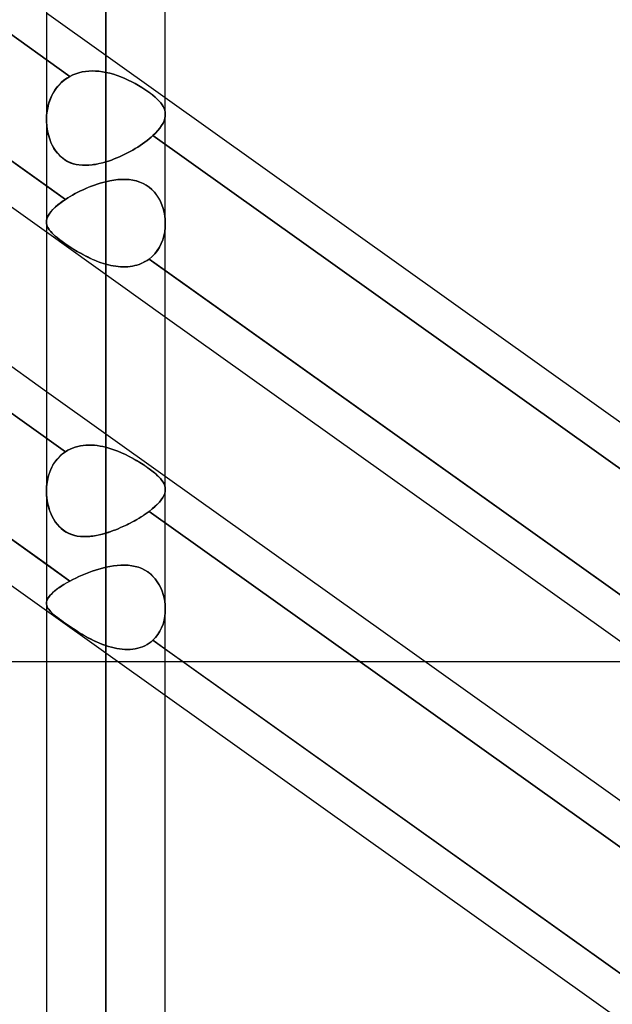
# Model space of a CAD drawing. Header units: millimetres. Extents: x -120 to 100, y -270 to 270.
# Tile 45 of 79: x -40 to -30, y 58 to 74. Entities that reach past the tile are written whole.
import ezdxf

# ---------------------------------------------------------------- set-up
doc = ezdxf.new("R2010")
doc.units = ezdxf.units.MM
doc.layers.add('MAIN-1', color=7, linetype='Continuous')
doc.layers.add('MAIN-2', color=7, linetype='Continuous')

msp = doc.modelspace()

# ---------------------------------------------------------------- linework, layer by layer
at = {"layer": 'MAIN-1'}
for p, q in [((-38.489, 146.091), (-38.489, 0)), ((-39.496, 145.38), (-39.496, 0)), ((-37.481, 0), (-37.481, 145.425)), ((-39.496, 71.531), (-46.978, 76.861)), ((-39.496, 70.744), (-46.978, 76.074)), ((-39.496, 68.044), (-46.978, 73.373)), ((-29.496, 67.331), (-37.481, 73.02)), ((-39.496, 65.12), (-47.481, 70.808)), ((-29.496, 64.407), (-37.481, 70.096)), ((-39.496, 64.333), (-47.481, 70.021)), ((-29.496, 63.62), (-37.481, 69.309)), ((-29.496, 60.92), (-37.481, 66.608)), ((-29.496, 57.996), (-37.481, 63.684)), ((-47.481, 63.472), (-39.496, 63.472)), ((-33.08, 63.472), (-29.496, 63.472)), ((-29.496, 57.209), (-37.481, 62.897))]:
    msp.add_line(p, q, dxfattribs=at)
at = {"layer": 'MAIN-2'}
for p, q in [((-38.489, 0), (-38.489, 146.091)), ((-38.489, 144.71), (-38.489, 0)), ((-38.489, 0), (-38.489, 144.71)), ((-38.489, 73.454), (-38.489, 98.13)), ((-38.489, 96.115), (-38.489, 71.938)), ((-47.698, 79.512), (-39.099, 73.386)), ((-39.099, 73.386), (-47.698, 79.512)), ((-47.758, 77.417), (-39.175, 71.302)), ((-37.481, 73.02), (-39.496, 74.455)), ((-39.05, 73.41), (-39.099, 73.386)), ((-39.099, 73.386), (-39.05, 73.41)), ((-38.999, 73.43), (-39.05, 73.41)), ((-39.05, 73.41), (-38.999, 73.43)), ((-38.946, 73.447), (-38.999, 73.43)), ((-38.999, 73.43), (-38.946, 73.447)), ((-38.891, 73.46), (-38.946, 73.447)), ((-38.946, 73.447), (-38.891, 73.46)), ((-38.836, 73.469), (-38.891, 73.46)), ((-38.891, 73.46), (-38.836, 73.469)), ((-38.779, 73.475), (-38.836, 73.469)), ((-38.836, 73.469), (-38.779, 73.475)), ((-38.722, 73.477), (-38.779, 73.475)), ((-38.779, 73.475), (-38.722, 73.477)), ((-38.664, 73.476), (-38.722, 73.477)), ((-38.722, 73.477), (-38.664, 73.476)), ((-38.606, 73.471), (-38.664, 73.476)), ((-38.664, 73.476), (-38.606, 73.471)), ((-38.547, 73.464), (-38.606, 73.471)), ((-38.606, 73.471), (-38.547, 73.464)), ((-38.489, 73.454), (-38.547, 73.464)), ((-38.547, 73.464), (-38.489, 73.454)), ((-38.424, 73.439), (-38.489, 73.454)), ((-38.489, 73.454), (-38.424, 73.439)), ((-38.36, 73.421), (-38.424, 73.439)), ((-38.424, 73.439), (-38.36, 73.421)), ((-38.296, 73.401), (-38.36, 73.421)), ((-38.36, 73.421), (-38.296, 73.401)), ((-38.233, 73.377), (-38.296, 73.401)), ((-38.296, 73.401), (-38.233, 73.377)), ((-39.287, 73.237), (-39.326, 73.191)), ((-39.313, 73.207), (-39.277, 73.249)), ((-39.245, 73.28), (-39.287, 73.237)), ((-39.277, 73.249), (-39.237, 73.288)), ((-39.2, 73.319), (-39.245, 73.28)), ((-39.237, 73.288), (-39.194, 73.324)), ((-39.151, 73.355), (-39.2, 73.319)), ((-39.194, 73.324), (-39.148, 73.357)), ((-39.099, 73.386), (-39.151, 73.355)), ((-39.148, 73.357), (-39.099, 73.386)), ((-38.17, 73.352), (-38.233, 73.377)), ((-38.233, 73.377), (-38.17, 73.352)), ((-38.109, 73.324), (-38.17, 73.352)), ((-38.17, 73.352), (-38.109, 73.324)), ((-38.049, 73.295), (-38.109, 73.324)), ((-38.109, 73.324), (-38.049, 73.295)), ((-37.99, 73.264), (-38.049, 73.295)), ((-38.049, 73.295), (-37.99, 73.264)), ((-37.934, 73.232), (-37.99, 73.264)), ((-37.99, 73.264), (-37.934, 73.232)), ((-37.879, 73.199), (-37.934, 73.232)), ((-37.934, 73.232), (-37.88, 73.199)), ((-47.758, 73.143), (-39.175, 67.028)), ((-39.175, 67.028), (-47.758, 73.143)), ((-39.428, 73.01), (-39.405, 73.062)), ((-39.392, 73.088), (-39.419, 73.033)), ((-39.405, 73.062), (-39.378, 73.113)), ((-39.361, 73.141), (-39.392, 73.088)), ((-39.378, 73.113), (-39.347, 73.161)), ((-39.326, 73.191), (-39.361, 73.141)), ((-39.347, 73.161), (-39.313, 73.207)), ((-37.88, 73.199), (-37.828, 73.166)), ((-37.827, 73.166), (-37.879, 73.199)), ((-37.828, 73.166), (-37.778, 73.132)), ((-37.778, 73.132), (-37.827, 73.166)), ((-37.732, 73.098), (-37.778, 73.132)), ((-37.778, 73.132), (-37.733, 73.099)), ((-37.733, 73.099), (-37.691, 73.066)), ((-37.69, 73.065), (-37.732, 73.098)), ((-37.691, 73.066), (-37.652, 73.033)), ((-37.652, 73.033), (-37.69, 73.065)), ((-39.478, 72.843), (-39.465, 72.9)), ((-39.46, 72.916), (-39.475, 72.855)), ((-39.465, 72.9), (-39.448, 72.956)), ((-39.441, 72.975), (-39.46, 72.916)), ((-39.448, 72.956), (-39.428, 73.01)), ((-39.419, 73.033), (-39.441, 72.975)), ((-37.617, 73), (-37.652, 73.033)), ((-37.652, 73.033), (-37.617, 73)), ((-37.586, 72.968), (-37.617, 73)), ((-37.617, 73), (-37.586, 72.968)), ((-37.559, 72.936), (-37.586, 72.968)), ((-37.586, 72.968), (-37.559, 72.936)), ((-37.536, 72.905), (-37.559, 72.936)), ((-37.559, 72.936), (-37.536, 72.905)), ((-37.517, 72.873), (-37.536, 72.905)), ((-37.536, 72.905), (-37.518, 72.873)), ((-39.493, 72.731), (-39.496, 72.669)), ((-39.496, 72.669), (-39.493, 72.727)), ((-39.486, 72.794), (-39.493, 72.731)), ((-39.493, 72.727), (-39.487, 72.785)), ((-39.487, 72.785), (-39.478, 72.843)), ((-39.475, 72.855), (-39.486, 72.794)), ((-37.518, 72.873), (-37.503, 72.842)), ((-37.502, 72.842), (-37.517, 72.873)), ((-37.503, 72.842), (-37.492, 72.811)), ((-37.491, 72.811), (-37.502, 72.842)), ((-37.492, 72.811), (-37.484, 72.779)), ((-37.484, 72.779), (-37.491, 72.811)), ((-37.481, 72.747), (-37.484, 72.779)), ((-37.484, 72.779), (-37.481, 72.747)), ((-37.483, 72.71), (-37.481, 72.747)), ((-37.481, 72.747), (-37.483, 72.71)), ((-39.496, 72.614), (-39.496, 72.669)), ((-39.496, 72.669), (-39.495, 72.608)), ((-39.492, 72.56), (-39.496, 72.614)), ((-39.495, 72.608), (-39.491, 72.549)), ((-39.486, 72.507), (-39.492, 72.56)), ((-37.543, 72.552), (-37.52, 72.593)), ((-37.52, 72.593), (-37.543, 72.552)), ((-37.52, 72.593), (-37.502, 72.633)), ((-37.502, 72.633), (-37.52, 72.593)), ((-37.502, 72.633), (-37.49, 72.672)), ((-37.49, 72.672), (-37.502, 72.633)), ((-37.49, 72.672), (-37.483, 72.71)), ((-37.483, 72.71), (-37.49, 72.672)), ((-39.491, 72.549), (-39.484, 72.49)), ((-39.478, 72.454), (-39.486, 72.507)), ((-39.484, 72.49), (-39.473, 72.432)), ((-39.466, 72.403), (-39.478, 72.454)), ((-39.473, 72.432), (-39.459, 72.376)), ((-39.452, 72.353), (-39.466, 72.403)), ((-37.646, 72.426), (-37.691, 72.382)), ((-37.691, 72.382), (-37.646, 72.425)), ((-37.646, 72.425), (-37.606, 72.469)), ((-37.606, 72.469), (-37.646, 72.426)), ((-37.606, 72.469), (-37.572, 72.511)), ((-37.572, 72.511), (-37.606, 72.469)), ((-37.572, 72.511), (-37.543, 72.552)), ((-37.543, 72.552), (-37.572, 72.511)), ((-39.459, 72.376), (-39.442, 72.321)), ((-39.436, 72.304), (-39.452, 72.353)), ((-39.442, 72.321), (-39.421, 72.267)), ((-39.416, 72.256), (-39.436, 72.304)), ((-39.421, 72.267), (-39.397, 72.216)), ((-39.394, 72.21), (-39.416, 72.256)), ((-37.907, 72.215), (-37.867, 72.242)), ((-37.866, 72.243), (-37.906, 72.215)), ((-37.867, 72.242), (-37.828, 72.27)), ((-37.828, 72.27), (-37.866, 72.243)), ((-37.791, 72.298), (-37.828, 72.27)), ((-37.828, 72.27), (-37.791, 72.298)), ((-37.755, 72.326), (-37.791, 72.298)), ((-37.791, 72.298), (-37.756, 72.326)), ((-37.756, 72.326), (-37.722, 72.354)), ((-37.722, 72.354), (-37.755, 72.326)), ((-37.691, 72.382), (-37.722, 72.354)), ((-37.722, 72.354), (-37.691, 72.382)), ((-37.691, 72.382), (-29.087, 66.253)), ((-29.087, 66.253), (-37.691, 72.382)), ((-39.397, 72.216), (-39.369, 72.167)), ((-39.369, 72.166), (-39.394, 72.21)), ((-39.369, 72.167), (-39.338, 72.12)), ((-39.341, 72.124), (-39.369, 72.166)), ((-39.311, 72.085), (-39.341, 72.124)), ((-39.338, 72.12), (-39.304, 72.077)), ((-39.278, 72.049), (-39.311, 72.085)), ((-39.304, 72.077), (-39.267, 72.038)), ((-38.166, 72.067), (-38.212, 72.045)), ((-38.212, 72.045), (-38.166, 72.067)), ((-38.166, 72.067), (-38.121, 72.09)), ((-38.121, 72.089), (-38.166, 72.067)), ((-38.077, 72.113), (-38.121, 72.089)), ((-38.121, 72.09), (-38.077, 72.113)), ((-38.033, 72.138), (-38.077, 72.113)), ((-38.077, 72.113), (-38.033, 72.138)), ((-37.99, 72.163), (-38.033, 72.138)), ((-38.033, 72.138), (-37.99, 72.163)), ((-37.948, 72.189), (-37.99, 72.163)), ((-37.99, 72.163), (-37.948, 72.189)), ((-37.906, 72.215), (-37.948, 72.189)), ((-37.948, 72.189), (-37.907, 72.215)), ((-39.243, 72.016), (-39.278, 72.049)), ((-39.267, 72.038), (-39.227, 72.003)), ((-39.206, 71.986), (-39.243, 72.016)), ((-39.227, 72.003), (-39.185, 71.972)), ((-39.166, 71.96), (-39.206, 71.986)), ((-39.185, 71.972), (-39.139, 71.945)), ((-39.125, 71.938), (-39.166, 71.96)), ((-39.139, 71.945), (-39.092, 71.923)), ((-39.082, 71.919), (-39.125, 71.938)), ((-39.092, 71.923), (-39.043, 71.906)), ((-39.038, 71.905), (-39.082, 71.919)), ((-39.043, 71.906), (-38.992, 71.893)), ((-38.992, 71.893), (-39.038, 71.905)), ((-38.946, 71.885), (-38.992, 71.893)), ((-38.992, 71.893), (-38.94, 71.885)), ((-38.7, 71.89), (-38.751, 71.883)), ((-38.722, 71.887), (-38.665, 71.895)), ((-38.648, 71.898), (-38.7, 71.89)), ((-38.665, 71.895), (-38.607, 71.907)), ((-38.595, 71.909), (-38.648, 71.898)), ((-38.607, 71.907), (-38.548, 71.921)), ((-38.542, 71.923), (-38.595, 71.909)), ((-38.548, 71.921), (-38.489, 71.938)), ((-38.489, 71.938), (-38.542, 71.923)), ((-38.443, 71.952), (-38.489, 71.938)), ((-38.489, 71.938), (-38.443, 71.952)), ((-38.396, 71.968), (-38.443, 71.952)), ((-38.443, 71.952), (-38.396, 71.968)), ((-38.35, 71.986), (-38.396, 71.968)), ((-38.396, 71.968), (-38.35, 71.986)), ((-38.304, 72.004), (-38.35, 71.986)), ((-38.35, 71.986), (-38.304, 72.004)), ((-38.258, 72.024), (-38.304, 72.004)), ((-38.304, 72.004), (-38.258, 72.024)), ((-38.212, 72.045), (-38.258, 72.024)), ((-38.258, 72.024), (-38.212, 72.045)), ((-38.899, 71.881), (-38.946, 71.885)), ((-38.94, 71.885), (-38.888, 71.88)), ((-38.851, 71.879), (-38.899, 71.881)), ((-38.888, 71.88), (-38.834, 71.879)), ((-38.801, 71.88), (-38.851, 71.879)), ((-38.834, 71.879), (-38.779, 71.881)), ((-38.751, 71.883), (-38.801, 71.88)), ((-38.779, 71.881), (-38.722, 71.887)), ((-38.635, 71.56), (-38.684, 71.544)), ((-38.684, 71.544), (-38.635, 71.56)), ((-38.586, 71.575), (-38.635, 71.56)), ((-38.635, 71.56), (-38.587, 71.575)), ((-38.587, 71.575), (-38.538, 71.589)), ((-38.538, 71.589), (-38.586, 71.575)), ((-38.489, 71.601), (-38.538, 71.589)), ((-38.538, 71.589), (-38.489, 71.601)), ((-38.489, 71.601), (-38.422, 71.616)), ((-38.421, 71.616), (-38.489, 71.601)), ((-38.489, 67.103), (-38.489, 71.601)), ((-38.489, 71.601), (-38.489, 67.103)), ((-38.422, 71.616), (-38.355, 71.628)), ((-38.354, 71.628), (-38.421, 71.616)), ((-38.355, 71.628), (-38.289, 71.636)), ((-38.288, 71.636), (-38.354, 71.628)), ((-38.289, 71.636), (-38.223, 71.64)), ((-38.222, 71.64), (-38.288, 71.636)), ((-38.223, 71.64), (-38.159, 71.64)), ((-38.158, 71.64), (-38.222, 71.64)), ((-38.159, 71.64), (-38.095, 71.636)), ((-38.094, 71.636), (-38.158, 71.64)), ((-38.095, 71.636), (-38.033, 71.628)), ((-38.032, 71.628), (-38.094, 71.636)), ((-38.033, 71.628), (-37.973, 71.615)), ((-37.971, 71.614), (-38.032, 71.628)), ((-37.973, 71.615), (-37.915, 71.596)), ((-37.913, 71.595), (-37.971, 71.614)), ((-37.915, 71.596), (-37.859, 71.572)), ((-37.857, 71.571), (-37.913, 71.595)), ((-37.859, 71.572), (-37.806, 71.543)), ((-37.804, 71.541), (-37.857, 71.571)), ((-39.175, 71.302), (-39.496, 71.531)), ((-39.011, 71.399), (-39.054, 71.376)), ((-39.054, 71.376), (-39.011, 71.399)), ((-38.967, 71.422), (-39.011, 71.399)), ((-39.011, 71.399), (-38.967, 71.422)), ((-38.921, 71.445), (-38.967, 71.422)), ((-38.967, 71.422), (-38.922, 71.445)), ((-38.922, 71.445), (-38.875, 71.466)), ((-38.875, 71.466), (-38.921, 71.445)), ((-38.828, 71.487), (-38.875, 71.466)), ((-38.875, 71.466), (-38.828, 71.487)), ((-38.78, 71.507), (-38.828, 71.487)), ((-38.828, 71.487), (-38.781, 71.507)), ((-38.781, 71.507), (-38.732, 71.526)), ((-38.732, 71.526), (-38.78, 71.507)), ((-38.684, 71.544), (-38.732, 71.526)), ((-38.732, 71.526), (-38.684, 71.544)), ((-37.806, 71.543), (-37.756, 71.508)), ((-37.754, 71.506), (-37.804, 71.541)), ((-37.756, 71.508), (-37.709, 71.469)), ((-37.707, 71.467), (-37.754, 71.506)), ((-37.709, 71.469), (-37.667, 71.424)), ((-37.665, 71.422), (-37.707, 71.467)), ((-37.667, 71.424), (-37.629, 71.376)), ((-37.627, 71.374), (-37.665, 71.422)), ((-39.315, 71.199), (-39.272, 71.233)), ((-39.265, 71.238), (-39.305, 71.207)), ((-39.272, 71.233), (-39.226, 71.268)), ((-39.222, 71.27), (-39.265, 71.238)), ((-39.226, 71.268), (-39.175, 71.302)), ((-39.175, 71.302), (-39.222, 71.27)), ((-39.136, 71.327), (-39.175, 71.302)), ((-39.175, 71.302), (-39.136, 71.327)), ((-39.096, 71.352), (-39.136, 71.327)), ((-39.136, 71.327), (-39.096, 71.352)), ((-39.054, 71.376), (-39.096, 71.352)), ((-39.096, 71.352), (-39.054, 71.376)), ((-37.629, 71.376), (-37.594, 71.323)), ((-37.593, 71.321), (-37.627, 71.374)), ((-37.594, 71.323), (-37.565, 71.267)), ((-37.564, 71.265), (-37.593, 71.321)), ((-37.565, 71.267), (-37.539, 71.209)), ((-37.539, 71.207), (-37.564, 71.265)), ((-39.449, 71.054), (-39.466, 71.025)), ((-39.461, 71.035), (-39.441, 71.066)), ((-39.428, 71.083), (-39.449, 71.054)), ((-39.441, 71.066), (-39.417, 71.098)), ((-39.404, 71.113), (-39.428, 71.083)), ((-39.417, 71.098), (-39.387, 71.131)), ((-39.375, 71.144), (-39.404, 71.113)), ((-39.387, 71.131), (-39.353, 71.164)), ((-39.342, 71.175), (-39.375, 71.144)), ((-39.353, 71.164), (-39.315, 71.199)), ((-39.305, 71.207), (-39.342, 71.175)), ((-37.539, 71.209), (-37.519, 71.148)), ((-37.518, 71.146), (-37.539, 71.207)), ((-37.519, 71.148), (-37.503, 71.086)), ((-37.502, 71.084), (-37.518, 71.146)), ((-37.503, 71.086), (-37.491, 71.023)), ((-37.491, 71.021), (-37.502, 71.084)), ((-47.698, 70.963), (-39.099, 64.837)), ((-39.496, 70.918), (-39.494, 70.946)), ((-39.494, 70.944), (-39.496, 70.918)), ((-39.496, 70.918), (-39.495, 70.894)), ((-39.494, 70.891), (-39.496, 70.918)), ((-39.495, 70.894), (-39.49, 70.871)), ((-39.494, 70.946), (-39.488, 70.975)), ((-39.489, 70.97), (-39.494, 70.944)), ((-39.489, 70.865), (-39.494, 70.891)), ((-39.48, 70.997), (-39.489, 70.97)), ((-39.488, 70.975), (-39.477, 71.004)), ((-39.466, 71.025), (-39.48, 70.997)), ((-39.477, 71.004), (-39.461, 71.035)), ((-37.491, 71.023), (-37.484, 70.959)), ((-37.484, 70.958), (-37.491, 71.021)), ((-37.484, 70.959), (-37.481, 70.895)), ((-37.481, 70.894), (-37.484, 70.958)), ((-37.481, 70.895), (-37.484, 70.824)), ((-37.484, 70.823), (-37.481, 70.894)), ((-37.481, 69.309), (-39.496, 70.744)), ((-39.49, 70.871), (-39.483, 70.848)), ((-39.479, 70.839), (-39.489, 70.865)), ((-39.483, 70.848), (-39.472, 70.825)), ((-39.466, 70.814), (-39.479, 70.839)), ((-39.472, 70.825), (-39.459, 70.802)), ((-39.45, 70.788), (-39.466, 70.814)), ((-39.459, 70.802), (-39.443, 70.779)), ((-39.429, 70.762), (-39.45, 70.788)), ((-39.443, 70.779), (-39.424, 70.755)), ((-39.405, 70.735), (-39.429, 70.762)), ((-39.424, 70.755), (-39.401, 70.731)), ((-39.378, 70.708), (-39.405, 70.735)), ((-39.401, 70.731), (-39.376, 70.706)), ((-37.506, 70.684), (-37.492, 70.753)), ((-37.492, 70.754), (-37.505, 70.685)), ((-37.484, 70.824), (-37.492, 70.754)), ((-37.492, 70.753), (-37.484, 70.823)), ((-39.346, 70.679), (-39.378, 70.708)), ((-39.376, 70.706), (-39.348, 70.681)), ((-39.348, 70.681), (-39.316, 70.654)), ((-39.311, 70.65), (-39.346, 70.679)), ((-39.316, 70.654), (-39.282, 70.627)), ((-39.272, 70.619), (-39.311, 70.65)), ((-39.282, 70.627), (-39.245, 70.599)), ((-39.23, 70.587), (-39.272, 70.619)), ((-39.245, 70.599), (-39.205, 70.57)), ((-39.184, 70.555), (-39.23, 70.587)), ((-39.205, 70.57), (-39.163, 70.54)), ((-39.135, 70.521), (-39.184, 70.555)), ((-37.581, 70.493), (-37.55, 70.553)), ((-37.55, 70.554), (-37.58, 70.493)), ((-37.525, 70.618), (-37.55, 70.554)), ((-37.55, 70.553), (-37.525, 70.618)), ((-37.505, 70.685), (-37.525, 70.618)), ((-37.525, 70.618), (-37.506, 70.684)), ((-39.163, 70.54), (-39.118, 70.51)), ((-39.084, 70.488), (-39.135, 70.521)), ((-39.118, 70.51), (-39.071, 70.479)), ((-39.031, 70.454), (-39.084, 70.488)), ((-39.071, 70.479), (-39.023, 70.449)), ((-38.976, 70.421), (-39.031, 70.454)), ((-39.023, 70.449), (-38.973, 70.419)), ((-38.92, 70.388), (-38.976, 70.421)), ((-38.973, 70.419), (-38.922, 70.39)), ((-38.922, 70.39), (-38.87, 70.361)), ((-38.862, 70.357), (-38.92, 70.388)), ((-37.616, 70.436), (-37.658, 70.382)), ((-37.658, 70.382), (-37.617, 70.435)), ((-37.617, 70.435), (-37.581, 70.493)), ((-37.58, 70.493), (-37.616, 70.436)), ((-38.87, 70.361), (-38.817, 70.333)), ((-38.803, 70.326), (-38.862, 70.357)), ((-38.817, 70.333), (-38.763, 70.307)), ((-38.742, 70.297), (-38.803, 70.326)), ((-38.763, 70.307), (-38.709, 70.283)), ((-38.68, 70.27), (-38.742, 70.297)), ((-38.709, 70.283), (-38.654, 70.26)), ((-38.617, 70.245), (-38.68, 70.27)), ((-38.654, 70.26), (-38.6, 70.239)), ((-38.553, 70.223), (-38.617, 70.245)), ((-38.6, 70.239), (-38.544, 70.22)), ((-38.489, 70.203), (-38.553, 70.223)), ((-38.544, 70.22), (-38.489, 70.203)), ((-37.889, 70.215), (-37.854, 70.231)), ((-37.853, 70.231), (-37.889, 70.215)), ((-37.854, 70.231), (-37.82, 70.249)), ((-37.82, 70.249), (-37.853, 70.231)), ((-37.82, 70.249), (-37.787, 70.269)), ((-37.787, 70.269), (-37.82, 70.249)), ((-37.787, 70.269), (-37.756, 70.291)), ((-37.756, 70.291), (-37.787, 70.269)), ((-37.705, 70.334), (-37.756, 70.291)), ((-37.756, 70.291), (-37.705, 70.334)), ((-37.481, 70.096), (-37.756, 70.291)), ((-37.756, 70.291), (-29.172, 64.176)), ((-37.658, 70.382), (-37.705, 70.334)), ((-37.705, 70.334), (-37.658, 70.382)), ((-38.489, 70.203), (-38.489, 65.649)), ((-38.489, 65.649), (-38.489, 70.203)), ((-38.489, 70.203), (-38.447, 70.192)), ((-38.447, 70.192), (-38.489, 70.203)), ((-38.447, 70.192), (-38.406, 70.183)), ((-38.405, 70.182), (-38.447, 70.192)), ((-38.406, 70.183), (-38.364, 70.174)), ((-38.364, 70.174), (-38.405, 70.182)), ((-38.364, 70.174), (-38.322, 70.168)), ((-38.322, 70.168), (-38.364, 70.174)), ((-38.322, 70.168), (-38.281, 70.163)), ((-38.281, 70.163), (-38.322, 70.168)), ((-38.281, 70.163), (-38.24, 70.16)), ((-38.239, 70.16), (-38.281, 70.163)), ((-38.24, 70.16), (-38.199, 70.158)), ((-38.198, 70.158), (-38.239, 70.16)), ((-38.199, 70.158), (-38.158, 70.159)), ((-38.158, 70.159), (-38.198, 70.158)), ((-38.158, 70.159), (-38.118, 70.161)), ((-38.117, 70.161), (-38.158, 70.159)), ((-38.118, 70.161), (-38.078, 70.165)), ((-38.077, 70.165), (-38.117, 70.161)), ((-38.078, 70.165), (-38.039, 70.171)), ((-38.038, 70.171), (-38.077, 70.165)), ((-38.039, 70.171), (-38, 70.179)), ((-38, 70.179), (-38.038, 70.171)), ((-38, 70.179), (-37.962, 70.189)), ((-37.962, 70.189), (-38, 70.179)), ((-37.962, 70.189), (-37.925, 70.201)), ((-37.925, 70.201), (-37.962, 70.189)), ((-37.925, 70.201), (-37.889, 70.215)), ((-37.889, 70.215), (-37.925, 70.201)), ((-37.481, 66.608), (-39.496, 68.044)), ((-39.175, 67.028), (-39.136, 67.051)), ((-39.136, 67.051), (-39.175, 67.028)), ((-39.136, 67.051), (-39.096, 67.072)), ((-39.096, 67.072), (-39.136, 67.051)), ((-39.096, 67.072), (-39.054, 67.09)), ((-39.054, 67.09), (-39.096, 67.072)), ((-39.054, 67.09), (-39.011, 67.105)), ((-39.011, 67.105), (-39.054, 67.09)), ((-39.011, 67.105), (-38.967, 67.118)), ((-38.967, 67.118), (-39.011, 67.105)), ((-38.967, 67.118), (-38.922, 67.128)), ((-38.921, 67.128), (-38.967, 67.118)), ((-38.922, 67.128), (-38.875, 67.135)), ((-38.875, 67.135), (-38.921, 67.128)), ((-38.875, 67.135), (-38.828, 67.139)), ((-38.828, 67.139), (-38.875, 67.135)), ((-38.828, 67.139), (-38.781, 67.141)), ((-38.78, 67.141), (-38.828, 67.139)), ((-38.781, 67.141), (-38.732, 67.14)), ((-38.732, 67.14), (-38.78, 67.141)), ((-38.732, 67.14), (-38.684, 67.137)), ((-38.684, 67.137), (-38.732, 67.14)), ((-38.684, 67.137), (-38.635, 67.132)), ((-38.635, 67.132), (-38.684, 67.137)), ((-38.635, 67.132), (-38.587, 67.124)), ((-38.586, 67.124), (-38.635, 67.132)), ((-38.587, 67.124), (-38.538, 67.115)), ((-38.538, 67.115), (-38.586, 67.124)), ((-38.538, 67.115), (-38.489, 67.103)), ((-38.489, 67.103), (-38.538, 67.115)), ((-38.421, 67.084), (-38.489, 67.103)), ((-38.489, 67.103), (-38.422, 67.084)), ((-38.422, 67.084), (-38.355, 67.062)), ((-38.354, 67.062), (-38.421, 67.084)), ((-38.355, 67.062), (-38.289, 67.037)), ((-38.288, 67.037), (-38.354, 67.062)), ((-39.353, 66.852), (-39.315, 66.903)), ((-39.305, 66.914), (-39.342, 66.869)), ((-39.315, 66.903), (-39.272, 66.949)), ((-39.265, 66.956), (-39.305, 66.914)), ((-39.272, 66.949), (-39.226, 66.991)), ((-39.222, 66.994), (-39.265, 66.956)), ((-39.226, 66.991), (-39.175, 67.028)), ((-39.175, 67.028), (-39.222, 66.994)), ((-38.289, 67.037), (-38.223, 67.01)), ((-38.222, 67.01), (-38.288, 67.037)), ((-38.223, 67.01), (-38.159, 66.98)), ((-38.158, 66.98), (-38.222, 67.01)), ((-38.159, 66.98), (-38.095, 66.949)), ((-38.094, 66.948), (-38.158, 66.98)), ((-38.095, 66.949), (-38.033, 66.916)), ((-38.032, 66.915), (-38.094, 66.948)), ((-38.033, 66.916), (-37.973, 66.881)), ((-37.971, 66.88), (-38.032, 66.915)), ((-39.441, 66.681), (-39.417, 66.741)), ((-39.404, 66.768), (-39.428, 66.714)), ((-39.417, 66.741), (-39.387, 66.798)), ((-39.375, 66.82), (-39.404, 66.768)), ((-39.387, 66.798), (-39.353, 66.852)), ((-39.342, 66.869), (-39.375, 66.82)), ((-37.973, 66.881), (-37.915, 66.846)), ((-37.913, 66.845), (-37.971, 66.88)), ((-37.915, 66.846), (-37.859, 66.811)), ((-37.857, 66.81), (-37.913, 66.845)), ((-37.859, 66.811), (-37.806, 66.775)), ((-37.804, 66.774), (-37.857, 66.81)), ((-37.806, 66.775), (-37.755, 66.74)), ((-37.754, 66.738), (-37.804, 66.774)), ((-37.755, 66.74), (-37.709, 66.705)), ((-37.707, 66.704), (-37.754, 66.738)), ((-39.488, 66.49), (-39.477, 66.555)), ((-39.466, 66.6), (-39.48, 66.541)), ((-39.477, 66.555), (-39.461, 66.619)), ((-39.449, 66.658), (-39.466, 66.6)), ((-39.461, 66.619), (-39.441, 66.681)), ((-39.428, 66.714), (-39.449, 66.658)), ((-37.709, 66.705), (-37.667, 66.671)), ((-37.665, 66.67), (-37.707, 66.704)), ((-37.667, 66.671), (-37.628, 66.638)), ((-37.627, 66.637), (-37.665, 66.67)), ((-37.628, 66.638), (-37.594, 66.605)), ((-37.593, 66.604), (-37.627, 66.637)), ((-37.594, 66.605), (-37.564, 66.573)), ((-37.564, 66.572), (-37.593, 66.604)), ((-37.564, 66.573), (-37.539, 66.542)), ((-37.539, 66.541), (-37.564, 66.572)), ((-39.496, 66.359), (-39.494, 66.424)), ((-39.494, 66.42), (-39.496, 66.359)), ((-39.494, 66.424), (-39.488, 66.49)), ((-39.489, 66.48), (-39.494, 66.42)), ((-39.48, 66.541), (-39.489, 66.48)), ((-37.539, 66.542), (-37.519, 66.511)), ((-37.518, 66.511), (-37.539, 66.541)), ((-37.519, 66.511), (-37.502, 66.481)), ((-37.502, 66.481), (-37.518, 66.511)), ((-37.491, 66.451), (-37.502, 66.481)), ((-37.502, 66.481), (-37.491, 66.451)), ((-37.484, 66.421), (-37.491, 66.451)), ((-37.491, 66.451), (-37.484, 66.421)), ((-37.481, 66.39), (-37.484, 66.421)), ((-37.484, 66.421), (-37.481, 66.39)), ((-37.484, 66.356), (-37.481, 66.39)), ((-37.481, 66.39), (-37.484, 66.356)), ((-39.494, 66.296), (-39.496, 66.359)), ((-39.496, 66.359), (-39.495, 66.303)), ((-39.495, 66.303), (-39.49, 66.247)), ((-39.489, 66.233), (-39.494, 66.296)), ((-39.49, 66.247), (-39.483, 66.193)), ((-39.479, 66.172), (-39.489, 66.233)), ((-37.55, 66.213), (-37.525, 66.25)), ((-37.525, 66.25), (-37.55, 66.213)), ((-37.525, 66.25), (-37.506, 66.286)), ((-37.506, 66.286), (-37.525, 66.25)), ((-37.492, 66.322), (-37.506, 66.286)), ((-37.506, 66.286), (-37.492, 66.321)), ((-37.492, 66.321), (-37.484, 66.356)), ((-37.484, 66.356), (-37.492, 66.322)), ((-39.483, 66.193), (-39.472, 66.139)), ((-39.466, 66.112), (-39.479, 66.172)), ((-39.472, 66.139), (-39.459, 66.086)), ((-39.45, 66.054), (-39.466, 66.112)), ((-39.459, 66.086), (-39.443, 66.034)), ((-39.429, 65.997), (-39.45, 66.054)), ((-37.756, 66.017), (-37.705, 66.057)), ((-37.705, 66.057), (-37.756, 66.017)), ((-37.658, 66.097), (-37.705, 66.057)), ((-37.705, 66.057), (-37.658, 66.096)), ((-37.658, 66.096), (-37.617, 66.136)), ((-37.617, 66.136), (-37.658, 66.097)), ((-37.617, 66.136), (-37.581, 66.175)), ((-37.58, 66.175), (-37.617, 66.136)), ((-37.581, 66.175), (-37.55, 66.213)), ((-37.55, 66.213), (-37.58, 66.175)), ((-39.443, 66.034), (-39.424, 65.983)), ((-39.405, 65.942), (-39.429, 65.997)), ((-39.424, 65.983), (-39.401, 65.934)), ((-39.378, 65.889), (-39.405, 65.942)), ((-39.401, 65.934), (-39.376, 65.887)), ((-39.346, 65.839), (-39.378, 65.889)), ((-39.376, 65.887), (-39.348, 65.842)), ((-37.925, 65.903), (-37.962, 65.881)), ((-37.962, 65.881), (-37.925, 65.903)), ((-37.889, 65.926), (-37.925, 65.903)), ((-37.925, 65.903), (-37.889, 65.925)), ((-37.853, 65.948), (-37.889, 65.926)), ((-37.889, 65.925), (-37.854, 65.948)), ((-37.854, 65.948), (-37.82, 65.971)), ((-37.82, 65.971), (-37.853, 65.948)), ((-37.787, 65.994), (-37.82, 65.971)), ((-37.82, 65.971), (-37.787, 65.994)), ((-37.756, 66.017), (-37.787, 65.994)), ((-37.787, 65.994), (-37.756, 66.017)), ((-37.756, 66.017), (-29.172, 59.902)), ((-29.172, 59.902), (-37.756, 66.017)), ((-39.348, 65.842), (-39.316, 65.799)), ((-39.311, 65.793), (-39.346, 65.839)), ((-39.316, 65.799), (-39.282, 65.761)), ((-39.272, 65.75), (-39.311, 65.793)), ((-39.282, 65.761), (-39.245, 65.725)), ((-39.23, 65.713), (-39.272, 65.75)), ((-39.245, 65.725), (-39.205, 65.694)), ((-38.281, 65.723), (-38.322, 65.706)), ((-38.322, 65.706), (-38.281, 65.723)), ((-38.239, 65.741), (-38.281, 65.723)), ((-38.281, 65.723), (-38.24, 65.741)), ((-38.24, 65.741), (-38.199, 65.759)), ((-38.198, 65.759), (-38.239, 65.741)), ((-38.199, 65.759), (-38.158, 65.778)), ((-38.158, 65.778), (-38.198, 65.759)), ((-38.117, 65.798), (-38.158, 65.778)), ((-38.158, 65.778), (-38.118, 65.797)), ((-38.118, 65.797), (-38.078, 65.817)), ((-38.077, 65.818), (-38.117, 65.798)), ((-38.078, 65.817), (-38.039, 65.838)), ((-38.038, 65.838), (-38.077, 65.818)), ((-38.039, 65.838), (-38, 65.859)), ((-38, 65.86), (-38.038, 65.838)), ((-37.962, 65.881), (-38, 65.86)), ((-38, 65.859), (-37.962, 65.881)), ((-39.184, 65.679), (-39.23, 65.713)), ((-39.205, 65.694), (-39.163, 65.666)), ((-39.135, 65.651), (-39.184, 65.679)), ((-39.163, 65.666), (-39.118, 65.643)), ((-39.084, 65.629), (-39.135, 65.651)), ((-39.118, 65.643), (-39.071, 65.624)), ((-39.031, 65.612), (-39.084, 65.629)), ((-39.071, 65.624), (-39.023, 65.609)), ((-38.976, 65.599), (-39.031, 65.612)), ((-39.023, 65.609), (-38.973, 65.599)), ((-38.92, 65.592), (-38.976, 65.599)), ((-38.973, 65.599), (-38.922, 65.592)), ((-38.922, 65.592), (-38.87, 65.589)), ((-38.862, 65.589), (-38.92, 65.592)), ((-38.87, 65.589), (-38.817, 65.589)), ((-38.803, 65.59), (-38.862, 65.589)), ((-38.817, 65.589), (-38.763, 65.593)), ((-38.742, 65.595), (-38.803, 65.59)), ((-38.763, 65.593), (-38.709, 65.599)), ((-38.68, 65.604), (-38.742, 65.595)), ((-38.709, 65.599), (-38.654, 65.608)), ((-38.617, 65.615), (-38.68, 65.604)), ((-38.654, 65.608), (-38.6, 65.619)), ((-38.553, 65.631), (-38.617, 65.615)), ((-38.6, 65.619), (-38.544, 65.633)), ((-38.489, 65.649), (-38.553, 65.631)), ((-38.544, 65.633), (-38.489, 65.649)), ((-38.447, 65.662), (-38.489, 65.649)), ((-38.489, 65.649), (-38.447, 65.661)), ((-38.405, 65.676), (-38.447, 65.662)), ((-38.447, 65.661), (-38.406, 65.675)), ((-38.406, 65.675), (-38.364, 65.69)), ((-38.364, 65.69), (-38.405, 65.676)), ((-38.322, 65.706), (-38.364, 65.69)), ((-38.364, 65.69), (-38.322, 65.706)), ((-39.099, 64.837), (-39.496, 65.12)), ((-38.547, 65.056), (-38.606, 65.04)), ((-38.606, 65.04), (-38.547, 65.056)), ((-38.489, 65.07), (-38.547, 65.056)), ((-38.547, 65.056), (-38.489, 65.07)), ((-38.489, 65.07), (-38.424, 65.084)), ((-38.424, 65.084), (-38.489, 65.07)), ((-38.489, 0), (-38.489, 65.07)), ((-38.489, 65.07), (-38.489, 0)), ((-38.424, 65.084), (-38.36, 65.094)), ((-38.36, 65.094), (-38.424, 65.084)), ((-38.36, 65.094), (-38.296, 65.102)), ((-38.296, 65.102), (-38.36, 65.094)), ((-38.296, 65.102), (-38.233, 65.107)), ((-38.233, 65.106), (-38.296, 65.102)), ((-38.233, 65.107), (-38.17, 65.107)), ((-38.17, 65.107), (-38.233, 65.106)), ((-38.17, 65.107), (-38.109, 65.104)), ((-38.109, 65.104), (-38.17, 65.107)), ((-38.109, 65.104), (-38.049, 65.097)), ((-38.049, 65.097), (-38.109, 65.104)), ((-38.049, 65.097), (-37.99, 65.085)), ((-37.99, 65.085), (-38.049, 65.097)), ((-37.99, 65.085), (-37.934, 65.069)), ((-37.934, 65.069), (-37.99, 65.085)), ((-37.934, 65.069), (-37.88, 65.048)), ((-37.879, 65.048), (-37.934, 65.069)), ((-38.999, 64.888), (-39.05, 64.863)), ((-39.05, 64.863), (-38.999, 64.888)), ((-38.946, 64.913), (-38.999, 64.888)), ((-38.999, 64.888), (-38.946, 64.913)), ((-38.891, 64.937), (-38.946, 64.913)), ((-38.946, 64.913), (-38.891, 64.937)), ((-38.836, 64.96), (-38.891, 64.937)), ((-38.891, 64.937), (-38.836, 64.96)), ((-38.779, 64.982), (-38.836, 64.96)), ((-38.836, 64.96), (-38.779, 64.982)), ((-38.722, 65.003), (-38.779, 64.982)), ((-38.779, 64.982), (-38.722, 65.003)), ((-38.664, 65.022), (-38.722, 65.003)), ((-38.722, 65.003), (-38.664, 65.022)), ((-38.606, 65.04), (-38.664, 65.022)), ((-38.664, 65.022), (-38.606, 65.04)), ((-37.88, 65.048), (-37.828, 65.022)), ((-37.827, 65.022), (-37.879, 65.048)), ((-37.828, 65.022), (-37.778, 64.991)), ((-37.778, 64.991), (-37.827, 65.022)), ((-37.778, 64.991), (-37.733, 64.956)), ((-37.732, 64.955), (-37.778, 64.991)), ((-37.733, 64.956), (-37.691, 64.916)), ((-37.69, 64.916), (-37.732, 64.955)), ((-37.691, 64.916), (-37.652, 64.873)), ((-37.652, 64.872), (-37.69, 64.916)), ((-39.287, 64.721), (-39.326, 64.693)), ((-39.313, 64.703), (-39.277, 64.729)), ((-39.245, 64.75), (-39.287, 64.721)), ((-39.277, 64.729), (-39.237, 64.756)), ((-39.2, 64.779), (-39.245, 64.75)), ((-39.237, 64.756), (-39.194, 64.783)), ((-39.151, 64.808), (-39.2, 64.779)), ((-39.194, 64.783), (-39.148, 64.81)), ((-39.099, 64.837), (-39.151, 64.808)), ((-39.148, 64.81), (-39.099, 64.837)), ((-39.05, 64.863), (-39.099, 64.837)), ((-39.099, 64.837), (-39.05, 64.863)), ((-37.652, 64.873), (-37.617, 64.825)), ((-37.617, 64.825), (-37.652, 64.872)), ((-37.617, 64.825), (-37.586, 64.775)), ((-37.586, 64.774), (-37.617, 64.825)), ((-37.586, 64.775), (-37.559, 64.722)), ((-37.559, 64.721), (-37.586, 64.774)), ((-37.559, 64.722), (-37.536, 64.667)), ((-37.536, 64.666), (-37.559, 64.721)), ((-39.478, 64.531), (-39.465, 64.554)), ((-39.46, 64.56), (-39.475, 64.536)), ((-39.465, 64.554), (-39.448, 64.577)), ((-39.441, 64.586), (-39.46, 64.56)), ((-39.448, 64.577), (-39.428, 64.601)), ((-39.419, 64.611), (-39.441, 64.586)), ((-39.428, 64.601), (-39.405, 64.626)), ((-39.392, 64.638), (-39.419, 64.611)), ((-39.405, 64.626), (-39.378, 64.651)), ((-39.361, 64.665), (-39.392, 64.638)), ((-39.378, 64.651), (-39.347, 64.676)), ((-39.326, 64.693), (-39.361, 64.665)), ((-39.347, 64.676), (-39.313, 64.703)), ((-37.536, 64.667), (-37.518, 64.61)), ((-37.517, 64.609), (-37.536, 64.666)), ((-37.518, 64.61), (-37.503, 64.552)), ((-37.502, 64.551), (-37.517, 64.609)), ((-37.503, 64.552), (-37.492, 64.493)), ((-37.491, 64.493), (-37.502, 64.551)), ((-39.493, 64.488), (-39.496, 64.465)), ((-39.496, 64.465), (-39.493, 64.487)), ((-39.496, 64.465), (-39.495, 64.444)), ((-39.496, 64.446), (-39.496, 64.465)), ((-39.492, 64.426), (-39.496, 64.446)), ((-39.495, 64.444), (-39.491, 64.422)), ((-39.486, 64.512), (-39.493, 64.488)), ((-39.493, 64.487), (-39.487, 64.509)), ((-39.486, 64.407), (-39.492, 64.426)), ((-39.491, 64.422), (-39.484, 64.401)), ((-39.487, 64.509), (-39.478, 64.531)), ((-39.475, 64.536), (-39.486, 64.512)), ((-39.478, 64.388), (-39.486, 64.407)), ((-39.484, 64.401), (-39.473, 64.379)), ((-39.466, 64.368), (-39.478, 64.388)), ((-37.492, 64.493), (-37.484, 64.434)), ((-37.484, 64.433), (-37.491, 64.493)), ((-37.484, 64.434), (-37.481, 64.374)), ((-37.481, 64.374), (-37.484, 64.433)), ((-37.481, 62.897), (-39.496, 64.333)), ((-39.473, 64.379), (-39.459, 64.358)), ((-39.452, 64.349), (-39.466, 64.368)), ((-39.459, 64.358), (-39.442, 64.336)), ((-39.436, 64.329), (-39.452, 64.349)), ((-39.442, 64.336), (-39.421, 64.313)), ((-39.416, 64.308), (-39.436, 64.329)), ((-39.421, 64.313), (-39.397, 64.29)), ((-39.394, 64.287), (-39.416, 64.308)), ((-39.397, 64.29), (-39.369, 64.265)), ((-39.369, 64.265), (-39.394, 64.287)), ((-39.369, 64.265), (-39.338, 64.24)), ((-39.341, 64.242), (-39.369, 64.265)), ((-39.311, 64.218), (-39.341, 64.242)), ((-39.338, 64.24), (-39.304, 64.212)), ((-39.278, 64.193), (-39.311, 64.218)), ((-37.49, 64.238), (-37.502, 64.171)), ((-37.502, 64.171), (-37.49, 64.238)), ((-37.483, 64.305), (-37.49, 64.238)), ((-37.49, 64.238), (-37.483, 64.305)), ((-37.481, 64.374), (-37.483, 64.305)), ((-37.483, 64.305), (-37.481, 64.374)), ((-39.304, 64.212), (-39.267, 64.184)), ((-39.243, 64.167), (-39.278, 64.193)), ((-39.267, 64.184), (-39.227, 64.155)), ((-39.206, 64.14), (-39.243, 64.167)), ((-39.227, 64.155), (-39.185, 64.125)), ((-39.166, 64.112), (-39.206, 64.14)), ((-39.185, 64.125), (-39.139, 64.093)), ((-39.125, 64.083), (-39.166, 64.112)), ((-39.139, 64.093), (-39.092, 64.061)), ((-39.082, 64.054), (-39.125, 64.083)), ((-39.092, 64.061), (-39.043, 64.028)), ((-39.038, 64.025), (-39.082, 64.054)), ((-37.52, 64.106), (-37.543, 64.045)), ((-37.543, 64.044), (-37.52, 64.106)), ((-37.502, 64.171), (-37.52, 64.106)), ((-37.52, 64.106), (-37.502, 64.171)), ((-39.043, 64.028), (-38.992, 63.996)), ((-38.992, 63.996), (-39.038, 64.025)), ((-38.992, 63.996), (-38.94, 63.964)), ((-38.946, 63.967), (-38.992, 63.996)), ((-38.899, 63.939), (-38.946, 63.967)), ((-38.94, 63.964), (-38.888, 63.932)), ((-38.851, 63.91), (-38.899, 63.939)), ((-38.888, 63.932), (-38.834, 63.901)), ((-38.801, 63.883), (-38.851, 63.91)), ((-38.834, 63.901), (-38.779, 63.871)), ((-38.751, 63.856), (-38.801, 63.883)), ((-37.606, 63.93), (-37.646, 63.879)), ((-37.646, 63.879), (-37.606, 63.93)), ((-37.572, 63.986), (-37.606, 63.93)), ((-37.606, 63.93), (-37.572, 63.986)), ((-37.543, 64.045), (-37.572, 63.986)), ((-37.572, 63.986), (-37.543, 64.044)), ((-38.779, 63.871), (-38.722, 63.842)), ((-38.7, 63.831), (-38.751, 63.856)), ((-38.722, 63.842), (-38.665, 63.814)), ((-38.648, 63.806), (-38.7, 63.831)), ((-38.665, 63.814), (-38.607, 63.788)), ((-38.595, 63.783), (-38.648, 63.806)), ((-38.607, 63.788), (-38.548, 63.764)), ((-38.542, 63.762), (-38.595, 63.783)), ((-38.548, 63.764), (-38.489, 63.743)), ((-38.489, 63.743), (-38.542, 63.762)), ((-38.489, 63.743), (-38.489, 0)), ((-38.489, 0), (-38.489, 63.743)), ((-38.489, 63.743), (-38.443, 63.728)), ((-38.443, 63.728), (-38.489, 63.743)), ((-38.443, 63.728), (-38.396, 63.715)), ((-38.396, 63.715), (-38.443, 63.728)), ((-37.907, 63.709), (-37.867, 63.723)), ((-37.866, 63.723), (-37.906, 63.709)), ((-37.867, 63.723), (-37.828, 63.74)), ((-37.828, 63.74), (-37.866, 63.723)), ((-37.828, 63.74), (-37.791, 63.76)), ((-37.791, 63.76), (-37.828, 63.74)), ((-37.791, 63.76), (-37.756, 63.782)), ((-37.755, 63.782), (-37.791, 63.76)), ((-37.756, 63.782), (-37.722, 63.806)), ((-37.722, 63.806), (-37.755, 63.782)), ((-37.722, 63.806), (-37.691, 63.833)), ((-37.691, 63.833), (-37.722, 63.806)), ((-37.646, 63.879), (-37.691, 63.833)), ((-37.691, 63.833), (-37.646, 63.879)), ((-37.481, 63.684), (-37.691, 63.833)), ((-37.691, 63.833), (-29.087, 57.704)), ((-38.396, 63.715), (-38.35, 63.703)), ((-38.35, 63.703), (-38.396, 63.715)), ((-38.35, 63.703), (-38.304, 63.693)), ((-38.304, 63.693), (-38.35, 63.703)), ((-38.304, 63.693), (-38.258, 63.686)), ((-38.258, 63.686), (-38.304, 63.693)), ((-38.258, 63.686), (-38.212, 63.68)), ((-38.212, 63.68), (-38.258, 63.686)), ((-38.212, 63.68), (-38.166, 63.677)), ((-38.166, 63.677), (-38.212, 63.68)), ((-38.166, 63.677), (-38.121, 63.676)), ((-38.121, 63.676), (-38.166, 63.677)), ((-38.121, 63.676), (-38.077, 63.678)), ((-38.077, 63.678), (-38.121, 63.676)), ((-38.077, 63.678), (-38.033, 63.681)), ((-38.033, 63.681), (-38.077, 63.678)), ((-38.033, 63.681), (-37.99, 63.688)), ((-37.99, 63.688), (-38.033, 63.681)), ((-37.99, 63.688), (-37.948, 63.697)), ((-37.948, 63.697), (-37.99, 63.688)), ((-37.948, 63.697), (-37.907, 63.709)), ((-37.906, 63.709), (-37.948, 63.697)), ((-39.496, 63.472), (-33.08, 63.472))]:
    msp.add_line(p, q, dxfattribs=at)

doc.saveas('drawing.dxf')
